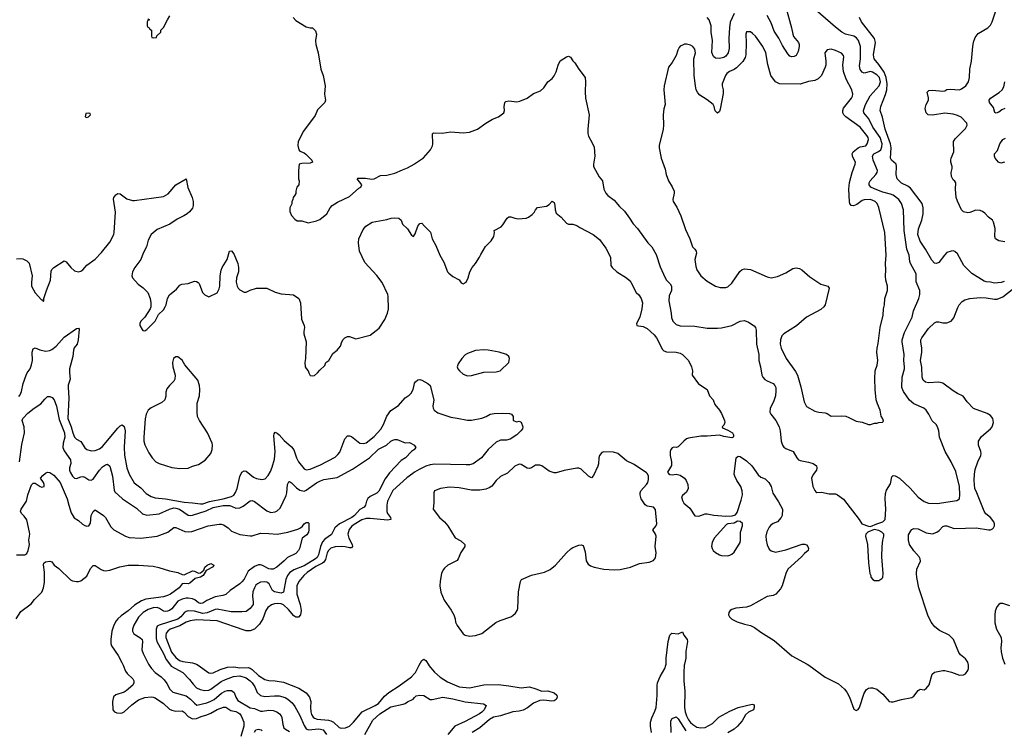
# Model space of a CAD drawing. Header units: inches. Extents: x 1678809 to 1859548, y 384609 to 522868.
# Tile 8 of 256: x 1736180 to 1745704, y 389370 to 396250. Entities that reach past the tile are written whole.
import ezdxf

# ---------------------------------------------------------------- set-up
doc = ezdxf.new("R2010")
doc.units = ezdxf.units.IN
doc.header["$MEASUREMENT"] = 0
for name, color, linetype in [('B7338', 7, 'Continuous'), ('B7339', 7, 'Continuous'), ('B7348', 7, 'Continuous'), ('B7349', 7, 'Continuous')]:
    doc.layers.add(name, color=color, linetype=linetype)

msp = doc.modelspace()

# ---------------------------------------------------------------- linework, layer by layer
at = {"layer": 'B7338', "color": 5}
for points, elevation in [([(1737179.3, 390000), (1737202.4, 389942.4), (1737220, 389920), (1737273.4, 389870), (1737283.7, 389850), (1737285.3, 389830), (1737273, 389807), (1737210, 389752.1), (1737190, 389740.3), (1737110, 389713.3), (1737086.7, 389693.3), (1737077.2, 389650), (1737082, 389570), (1737098, 389550), (1737120.2, 389540.2), (1737150, 389536.8), (1737170, 389540.5), (1737190, 389550.2), (1737263.7, 389616.3), (1737330, 389664.5), (1737390, 389689.5), (1737450, 389694.8), (1737470, 389692.4), (1737490, 389683.5), (1737570, 389628.7), (1737630, 389575.3), (1737650, 389565.7), (1737690, 389556.5), (1737750, 389557.8), (1737770, 389545.5), (1737810, 389503.2), (1737850, 389482.1), (1737890, 389485.3), (1737935.3, 389504.7), (1737990, 389519.4), (1738030, 389537.6), (1738090, 389573.5), (1738150, 389594.7), (1738173.1, 389593.1), (1738221.4, 389561.4), (1738270, 389552.6), (1738290, 389543.9), (1738310.1, 389530.1), (1738322.8, 389510), (1738347.2, 389450), (1738347.3, 389410), (1738317.4, 389310)], 220), ([(1737432.6, 390000), (1737453.4, 389970), (1737490, 389930.2), (1737547.7, 389887.7), (1737577.7, 389857.7), (1737604, 389824), (1737631.7, 389770), (1737660, 389740), (1737790, 389702.9), (1737832.7, 389672.7), (1737870, 389631.7), (1737894.3, 389614.3), (1737990, 389637.6), (1738030, 389652.6), (1738060.8, 389670), (1738133.3, 389730), (1738166.9, 389750), (1738190, 389755.7), (1738230, 389754.3), (1738255.6, 389735.6), (1738270.8, 389690), (1738290, 389660.1), (1738410, 389587.4), (1738450, 389582.2), (1738510, 389556), (1738530, 389554.2), (1738590, 389565), (1738630, 389562.5), (1738668.3, 389548.3), (1738692.7, 389530), (1738709.2, 389510), (1738714.8, 389494.8), (1738725.6, 389425.6), (1738735.9, 389395.9), (1738750, 389381.3), (1738790, 389358.7)], 240), ([(1737637.3, 390000), (1737644.8, 389990), (1737756.9, 389930), (1737823.6, 389863.6), (1737857.2, 389817.2), (1737890, 389782.3), (1737924.4, 389764.4), (1737970, 389755), (1738010, 389758.9), (1738030, 389768.7), (1738130, 389843.4), (1738170, 389863.1), (1738248.4, 389891.6), (1738310, 389897.1), (1738370, 389877.9), (1738410, 389850.8), (1738428.6, 389830), (1738454.4, 389790), (1738477.3, 389737.3), (1738510, 389706.5), (1738550, 389698.5), (1738645.1, 389705.1), (1738690, 389702.7), (1738747.6, 389687.6), (1738773.4, 389673.4), (1738815.4, 389635.4), (1738840.6, 389600.6), (1738890, 389514), (1738930, 389416.5), (1738950, 389385.3), (1738974, 389374), (1739070, 389383.8), (1739090, 389383.1), (1739114.2, 389374.2), (1739146.8, 389330)], 260), ([(1737907.3, 390000), (1738010, 389926.8), (1738030, 389923), (1738050, 389926.4), (1738120.4, 389959.6), (1738190, 389981.9), (1738250, 389984), (1738310, 389976.7), (1738390, 389977.8), (1738410, 389973), (1738430, 389960.1), (1738490, 389900.4), (1738550, 389862.1), (1738590, 389852.4), (1738651.3, 389848.7), (1738730, 389837), (1738878.3, 389778.3), (1738950, 389733.2), (1738983.2, 389690), (1738995.1, 389650), (1738992.1, 389590), (1738996.6, 389550), (1739003.8, 389523.8), (1739018.9, 389498.9), (1739030, 389488.8), (1739057.7, 389477.7), (1739167.2, 389467.2), (1739190, 389461.3), (1739214.3, 389450), (1739270, 389396.9), (1739290, 389390.2), (1739330, 389393), (1739370, 389411.1), (1739410, 389448.2), (1739491.7, 389550), (1739617.1, 389610), (1739649.9, 389630), (1739710, 389700.4), (1739750, 389737.4), (1739850, 389799.7), (1739970, 389887.2), (1740000, 389920.5)], 280), ([(1739518.5, 389330), (1739595.8, 389470), (1739664.1, 389530), (1739770, 389599), (1739890, 389623.2), (1739908.9, 389631.1), (1739930, 389646), (1739986.6, 389673.4), (1740000, 389687)], 260), ([(1738450, 389354), (1738464.5, 389375.5), (1738490, 389380.3), (1738514.6, 389374.6), (1738526.1, 389366.1)], 220)]:
    msp.add_lwpolyline(points, dxfattribs=dict(at, elevation=elevation))
at = {"layer": 'B7339', "color": 5}
for points, elevation in [([(1737418, 396258), (1737434, 396250), (1737418, 396242), (1737414, 396230), (1737414, 396190), (1737418, 396178), (1737432.7, 396172.7), (1737438, 396158), (1737454, 396150), (1737454, 396090), (1737458, 396078), (1737470, 396074), (1737502, 396078), (1737507.3, 396092.7), (1737546, 396130), (1737546, 396150), (1737570, 396174), (1737608, 396250), (1737632.9, 396287.1)], 340), ([(1738824, 396270), (1738850, 396242.8), (1738950, 396181), (1738988.9, 396171.1), (1739010.6, 396170.6), (1739041.4, 396141.4), (1739050.5, 396110), (1739042, 396050), (1739045.5, 396010), (1739065.5, 395930), (1739093, 395770), (1739116.4, 395710), (1739134.9, 395610), (1739128, 395530), (1739139.3, 395470), (1739130.6, 395450), (1739062, 395378), (1739038.6, 395321.4), (1738924.9, 395170), (1738874.8, 395070), (1738870.9, 395030.9), (1738878.8, 394990), (1738890, 394978.8), (1738930, 394961), (1738947.7, 394947.7), (1739004.7, 394890), (1739011.3, 394870), (1738990, 394862.7), (1738910, 394859.3), (1738882, 394850), (1738878, 394790), (1738878, 394710), (1738884.7, 394690), (1738881, 394650), (1738862, 394630), (1738851.3, 394590), (1738851.1, 394568.9), (1738842, 394550), (1738824.7, 394530), (1738822, 394510), (1738811.6, 394488.4), (1738811.1, 394468.9), (1738792.7, 394427.3), (1738792, 394410), (1738792.7, 394392.7), (1738810, 394354), (1738839.6, 394319.6), (1738863.6, 394303.6), (1738910, 394302), (1738970, 394284.7), (1739050, 394302), (1739083.1, 394316.9), (1739150, 394372), (1739184, 394430), (1739202, 394450), (1739255.1, 394484.9), (1739370, 394537.3), (1739461.2, 394618.8), (1739479, 394630), (1739489.2, 394650), (1739445.2, 394710), (1739450, 394716), (1739525.6, 394714.4), (1739585.8, 394705.8), (1739610, 394708.4), (1739670, 394742), (1739730, 394744), (1739810, 394762.8), (1739882, 394798), (1739930, 394814.8), (1739995.3, 394850), (1740000, 394853.3)], 340), ([(1736150, 393934.8), (1736190, 393937.3), (1736210, 393934), (1736250, 393916.3), (1736270, 393894), (1736301.3, 393770), (1736294, 393710), (1736295.3, 393670), (1736330, 393605.5), (1736390, 393538), (1736396.9, 393536.9), (1736410, 393522), (1736414, 393530), (1736413.2, 393550), (1736438.5, 393630), (1736478, 393730), (1736485.1, 393814.9), (1736489.8, 393830.2), (1736509.8, 393850.2), (1736610, 393914.8), (1736630, 393907.3), (1736674.4, 393850), (1736710, 393819.5), (1736750, 393810.3), (1736770, 393816.5), (1736791.6, 393830), (1736830, 393872.4), (1736910, 393932.7), (1736970, 393997.6), (1737050, 394097.1), (1737089.8, 394170), (1737094.2, 394190), (1737105.3, 394385.3), (1737086.6, 394513.4), (1737089.2, 394530), (1737110, 394556), (1737130, 394566), (1737150, 394562.8), (1737215.4, 394515.4), (1737270, 394499), (1737290, 394498.5), (1737570, 394538.9), (1737614.7, 394565.3), (1737690, 394650.6), (1737790, 394710.8), (1737805.5, 394625.5), (1737848.5, 394530), (1737858.9, 394490), (1737858.9, 394450), (1737850, 394426.6), (1737823.8, 394390), (1737799.1, 394370), (1737767.7, 394350), (1737701.5, 394318.5), (1737633.4, 394270), (1737510, 394218.4), (1737450.5, 394170), (1737423.5, 394116.5), (1737406.5, 394050), (1737372.9, 393990), (1737351.6, 393930), (1737292.2, 393850), (1737272, 393810), (1737264.4, 393770), (1737270.5, 393750), (1737325.5, 393690), (1737375.1, 393655.1), (1737418, 393610), (1737440.7, 393550), (1737447.3, 393510), (1737447.7, 393470), (1737442, 393450), (1737390.8, 393370), (1737350.8, 393330), (1737342.8, 393310), (1737342.8, 393290), (1737362.8, 393250), (1737370, 393242.8), (1737390, 393237.3), (1737410, 393250.6), (1737490, 393333), (1737522.5, 393397.5), (1737570, 393442.6), (1737588.4, 393470), (1737597.3, 393490), (1737610, 393551), (1737630, 393587.7), (1737697.7, 393642.3), (1737730, 393678.8), (1737748.7, 393690), (1737810, 393697.3), (1737870, 393717.3), (1737890, 393716), (1737907.1, 393707.1), (1737915.9, 393695.9), (1737948.1, 393608.1), (1737970, 393586), (1738010, 393566), (1738090, 393606.8), (1738110, 393646), (1738115.6, 393670), (1738119.7, 393770), (1738130, 393824.7), (1738139.5, 393850), (1738186, 393930), (1738208, 394010), (1738230, 394011.3), (1738250, 393982), (1738290.7, 393890), (1738297.3, 393850), (1738296.3, 393810), (1738276.4, 393750), (1738274, 393710), (1738282.4, 393670), (1738291.9, 393651.9), (1738310, 393633.4), (1738350, 393610.8), (1738369.1, 393610.9), (1738410, 393630.8), (1738470, 393651), (1738570, 393650.7), (1738650, 393611), (1738710, 393596), (1738827.1, 393587.1), (1738880.7, 393550), (1738894.9, 393510), (1738905.5, 393350), (1738933, 393290), (1738936.3, 393270), (1738926.8, 393230), (1738926.8, 393210), (1738950.7, 393130), (1738944.7, 392970), (1738938.8, 392930), (1738941, 392890), (1738950, 392872), (1738970.8, 392850.8), (1738976, 392830), (1738990, 392804.7), (1739010, 392801), (1739030, 392806), (1739062, 392830), (1739083.1, 392856.9), (1739130, 392902), (1739142, 392930), (1739170, 392951.3), (1739210, 393018), (1739250, 393051.3), (1739284, 393090), (1739296, 393130), (1739307.5, 393152.5), (1739324, 393170), (1739350, 393184), (1739370, 393184), (1739430, 393161), (1739570, 393197.3), (1739656.6, 393263.4), (1739712.1, 393347.9), (1739737.2, 393410), (1739746, 393450), (1739745.2, 393570), (1739741.2, 393590), (1739684.8, 393704.8), (1739634.9, 393774.9), (1739519.8, 393899.7), (1739468, 394010), (1739455.8, 394090), (1739460.5, 394130), (1739501.1, 394218.9), (1739528, 394252), (1739590, 394288.9), (1739730, 394315.5), (1739771.9, 394328.1), (1739810, 394332.7), (1739848, 394328), (1739868.4, 394308.4), (1739882.6, 394270), (1739930, 394223.9), (1739970, 394165.3), (1739990, 394150.4), (1740000, 394168.7)], 320), ([(1736170, 392602.9), (1736182.6, 392617.4), (1736198.4, 392650), (1736212.6, 392727.4), (1736242.6, 392810), (1736250.9, 392830), (1736279.3, 392870), (1736292.8, 392907.2), (1736302.7, 392950), (1736301.7, 393030), (1736310, 393064.9), (1736330, 393072.7), (1736373.7, 393053.7), (1736430, 393042), (1736470, 393048.1), (1736490, 393057.2), (1736530.9, 393090), (1736610, 393177), (1736730, 393261.3), (1736750, 393262.8), (1736753.8, 393253.8), (1736746.7, 393150), (1736734, 393110), (1736707.5, 393072.5), (1736698.8, 393050), (1736694.3, 392990), (1736661.9, 392870), (1736659.8, 392830), (1736667.8, 392770), (1736649.1, 392710.9), (1736647, 392690), (1736656.3, 392590), (1736646.1, 392390), (1736677.9, 392310), (1736692.1, 392250), (1736708.2, 392208.2), (1736730, 392190.1), (1736770, 392168.1), (1736810, 392106.7), (1736830, 392088.1), (1736870, 392075), (1736910, 392080.1), (1736950, 392094.8), (1736981.5, 392118.5), (1737130, 392296.2), (1737150, 392316.9), (1737170, 392326.7), (1737190, 392310.6), (1737199.4, 392270), (1737188.8, 392111.2), (1737194.8, 392034.8), (1737215.2, 391910), (1737237.9, 391850), (1737287.5, 391767.5), (1737350, 391717.7), (1737402.2, 391662.2), (1737450, 391633.2), (1737490, 391622), (1737589.2, 391610.8), (1737770, 391578.2), (1737850, 391574.3), (1737930, 391562), (1737950, 391563.7), (1738015.6, 391584.4), (1738147.1, 391610), (1738230, 391634.3), (1738251.7, 391648.3), (1738268.3, 391671.7), (1738282.5, 391710), (1738310, 391828.2), (1738330, 391870.4), (1738350, 391883.1), (1738370, 391877.8), (1738442.3, 391822.3), (1738470, 391808.5), (1738522.6, 391797.4), (1738553.9, 391806.1), (1738583.3, 391836.7), (1738604.8, 391875.2), (1738622.8, 391917.1), (1738644.1, 391995.9), (1738650.9, 392070), (1738637.5, 392222.5), (1738640.6, 392239.4), (1738650, 392255.5), (1738670, 392248.5), (1738690, 392231.4), (1738737.8, 392177.8), (1738810, 392115.3), (1738830, 392085.6), (1738855.8, 392010), (1738876.1, 391970), (1738930, 391902), (1738950, 391893.4), (1738990, 391899.4), (1739090, 391939.5), (1739230, 392013.8), (1739258.7, 392041.3), (1739275.3, 392064.7), (1739326.2, 392193.8), (1739350, 392220.3), (1739370, 392221.7), (1739390, 392213.8), (1739471.4, 392151.4), (1739505.9, 392145.9), (1739530, 392153.4), (1739610, 392216.2), (1739674.6, 392285.4), (1739699.9, 392330), (1739730, 392412.4), (1739770, 392465.7), (1739843.9, 392516.1), (1739909.7, 392590), (1739946.1, 392613.9), (1739966.1, 392633.9), (1739985.3, 392670), (1740000, 392728.4)], 280), ([(1736178.7, 391970), (1736201.7, 392138.3), (1736227, 392250), (1736223.5, 392310), (1736203.5, 392370), (1736209.6, 392390), (1736259.1, 392440.9), (1736318.4, 392490), (1736383.7, 392530), (1736422.2, 392577.8), (1736450, 392601.1), (1736470, 392602.8), (1736493.9, 392593.8), (1736511.5, 392570), (1736535, 392510), (1736560.7, 392380.7), (1736613.6, 392250), (1736614.8, 392210), (1736598.9, 392150), (1736596.6, 392110), (1736610, 392077.6), (1736671.6, 391990), (1736673.8, 391953.8), (1736660.6, 391910), (1736660.8, 391890), (1736666.4, 391870), (1736690, 391830.2), (1736710, 391812.4), (1736730, 391809.1), (1736770, 391824.2), (1736790, 391826.7), (1736810, 391820.4), (1736850, 391796.4), (1736870, 391792), (1736890, 391801.1), (1736898.3, 391810), (1736950, 391888.2), (1736979.8, 391920.2), (1737010, 391941.7), (1737030, 391948.2), (1737050, 391928), (1737077.8, 391830), (1737094.4, 391694.4), (1737100.7, 391680.7), (1737174.4, 391610), (1737310, 391519.6), (1737367.4, 391467.4), (1737410, 391453.6), (1737530, 391465.6), (1737627.8, 391512.2), (1737670, 391523.4), (1737690, 391522.5), (1737724.7, 391510), (1737810, 391454.8), (1737830, 391450.1), (1737850, 391452.1), (1737984.9, 391495.1), (1738052.4, 391527.6), (1738146.6, 391546.6), (1738210, 391545.7), (1738230, 391540.8), (1738270, 391521), (1738310, 391524), (1738340.7, 391539.3), (1738410, 391593.4), (1738430, 391596), (1738450, 391586.7), (1738570, 391494.4), (1738610, 391480.3), (1738650, 391484.2), (1738670, 391494), (1738698, 391522), (1738756.3, 391643.7), (1738763.5, 391670), (1738770, 391751.3), (1738784.7, 391775.3), (1738790, 391778), (1738810, 391766.4), (1738857.3, 391717.3), (1738890, 391696), (1738930, 391687.2), (1738950, 391694.6), (1739050, 391767.1), (1739090, 391787.3), (1739122.6, 391797.4), (1739250, 391819.6), (1739400.3, 391899.7), (1739562, 392010), (1739650, 392091.6), (1739728.2, 392131.8), (1739770, 392168.5), (1739790, 392179.5), (1739810, 392186), (1739830, 392185.5), (1739910, 392154.8), (1739950, 392158), (1739998.8, 392130), (1740000, 392128)], 260), ([(1740000, 392092), (1739998.8, 392090), (1739970, 392069.4), (1739910.5, 392010), (1739870, 391981.6), (1739756.3, 391863.7), (1739716.3, 391803.7), (1739655, 391685), (1739632.9, 391667.1), (1739570, 391634.6), (1739545.9, 391614.1), (1739532.9, 391590), (1739524.9, 391550), (1739512.2, 391530), (1739470, 391507.5), (1739418.4, 391450), (1739392.7, 391430), (1739272.1, 391367.9), (1739227.9, 391330), (1739194.9, 391265.1), (1739130, 391219.5), (1739110, 391194.2), (1739090.7, 391149.3), (1739071.7, 391068.3), (1739056.5, 391043.5), (1739041.3, 391030), (1738930, 390963), (1738830, 390925), (1738790, 390894.8), (1738771.3, 390868.7), (1738754.7, 390830), (1738730, 390707.6), (1738710, 390698), (1738644.5, 390710), (1738625.6, 390725.6), (1738591.6, 390790), (1738579.6, 390799.6), (1738570, 390805.8), (1738550, 390808.9), (1738510, 390803.1), (1738481.1, 390790), (1738465.3, 390774.7), (1738450.2, 390750), (1738434.7, 390710), (1738430.2, 390670), (1738439.2, 390610), (1738437.6, 390590), (1738410, 390549.8), (1738370, 390521.4), (1738330, 390516.1), (1738223.7, 390516.3), (1738090, 390542.8), (1738070, 390539), (1737993.6, 390506.4), (1737950, 390501.9), (1737870, 390524.1), (1737810, 390527.1), (1737790, 390521.5), (1737771.2, 390508.8), (1737738.4, 390470), (1737710, 390447.2), (1737530.1, 390389.9), (1737510, 390378.9), (1737501.1, 390350), (1737498.9, 390258.9), (1737505.3, 390230), (1737570, 390114), (1737595.6, 390055.6), (1737637.3, 390000)], 260), ([(1736149.5, 391070.5), (1736230, 391068.7), (1736250, 391082.4), (1736262, 391110), (1736271.8, 391151.8), (1736274, 391170), (1736268.2, 391210), (1736277.9, 391270), (1736276, 391290), (1736247.4, 391407.4), (1736224.2, 391444.2), (1736197.6, 391470), (1736188.2, 391491.8), (1736194, 391510), (1736244.7, 391590), (1736259.6, 391650), (1736294.2, 391745.8), (1736310, 391762.8), (1736330, 391762.8), (1736378, 391730), (1736394.8, 391725.2), (1736415.3, 391730), (1736417.2, 391750), (1736409.2, 391770), (1736382, 391810), (1736402, 391838), (1736430, 391860.7), (1736450, 391870.6), (1736470, 391866.7), (1736510, 391839.5), (1736570.2, 391770), (1736640.3, 391610), (1736653.4, 391550), (1736677.4, 391477.4), (1736707.1, 391427.1), (1736750, 391402), (1736787.1, 391367.1), (1736810, 391353), (1736830, 391348), (1736850, 391350.6), (1736864.7, 391375.3), (1736869.8, 391450), (1736890, 391490.4), (1736910, 391504.9), (1736990.3, 391450), (1737010, 391430.3), (1737061.2, 391341.2), (1737090, 391310.3), (1737202, 391250), (1737237.8, 391237.8), (1737350, 391231.1), (1737510, 391250.2), (1737611.8, 391288.2), (1737670, 391332.7), (1737690, 391332.7), (1737776, 391296), (1737810, 391291.1), (1737846.2, 391293.8), (1738004, 391350), (1738110, 391367.2), (1738130, 391367), (1738150, 391359.5), (1738196.3, 391330), (1738230, 391299.1), (1738310, 391265.3), (1738410, 391252.9), (1738430, 391254.5), (1738510, 391277.7), (1738590, 391277.2), (1738670, 391269.1), (1738772.1, 391287.9), (1738870, 391316.5), (1738895.1, 391330), (1738913.8, 391346.2), (1738930, 391368.8), (1738950, 391380.9), (1738970, 391381.6), (1738975.2, 391375.2), (1738978.2, 391310), (1738972.7, 391290), (1738956.4, 391263.6), (1738910.6, 391230), (1738884.9, 391130), (1738875.5, 391110), (1738850, 391080.9), (1738770, 391043.7), (1738738.9, 391010), (1738666.4, 390950), (1738630, 390931), (1738610, 390929), (1738590, 390932.9), (1738530, 390965.8), (1738510, 390971.3), (1738490, 390971.2), (1738450, 390955.4), (1738389.3, 390910), (1738350, 390832.6), (1738330, 390806.4), (1738310, 390787.9), (1738215.3, 390724.7), (1738173.5, 390686.5), (1738144.8, 390675.2), (1738070, 390663.4), (1737990, 390628), (1737950, 390601.1), (1737930, 390598.3), (1737910, 390605.7), (1737872.3, 390632.3), (1737850, 390642.1), (1737810, 390649.9), (1737790, 390648.7), (1737750, 390639.9), (1737710, 390619.2), (1737650, 390548), (1737630, 390531.5), (1737610, 390522.7), (1737590, 390519.9), (1737570, 390523.7), (1737530.8, 390550.8), (1737510, 390559), (1737470, 390554.6), (1737421.1, 390538.9), (1737375.5, 390510), (1737330, 390465.2), (1737283.5, 390390), (1737270.1, 390350), (1737271, 390330), (1737284.8, 390304.8), (1737343.1, 390270), (1737363.6, 390250), (1737368, 390230), (1737362.2, 390150), (1737374.7, 390114.7), (1737425.6, 390010), (1737432.6, 390000)], 240), ([(1740000, 391868.3), (1739982.2, 391857.8), (1739924.2, 391815.8), (1739790, 391690.8), (1739737.9, 391590), (1739730.6, 391550), (1739731.2, 391490), (1739738.9, 391470), (1739767, 391430), (1739768.5, 391410), (1739736.1, 391403.9), (1739570, 391421.6), (1739530, 391419.9), (1739490, 391406.7), (1739416.6, 391363.4), (1739393.7, 391346.3), (1739367, 391313), (1739354, 391270), (1739363.1, 391230), (1739395.9, 391170), (1739397.8, 391150), (1739390, 391137.4), (1739370, 391136.2), (1739327.5, 391147.5), (1739290, 391151.2), (1739230, 391145.9), (1739190, 391132.9), (1739168, 391112), (1739155.2, 391090), (1739136.5, 391023.5), (1739121.6, 390998.4), (1739110, 390988.1), (1739044.7, 390955.3), (1738960.9, 390899.1), (1738928.1, 390870), (1738878.4, 390810), (1738861.3, 390770), (1738860.3, 390690), (1738892.5, 390590), (1738901.4, 390530), (1738894.7, 390490), (1738875.3, 390464.7), (1738850, 390465), (1738830, 390478.4), (1738780, 390540), (1738730, 390584.9), (1738710, 390594.2), (1738670, 390598.6), (1738644.4, 390595.6), (1738614.6, 390585.4), (1738580.6, 390559.4), (1738559.6, 390530), (1738530.1, 390449.9), (1738500.8, 390399.2), (1738451.3, 390348.7), (1738410, 390332.2), (1738370, 390333.7), (1738350, 390339.5), (1738090, 390431.3), (1737890, 390438.7), (1737830, 390431.7), (1737790, 390416.3), (1737730, 390382.6), (1737636.3, 390350), (1737611.1, 390330), (1737597.4, 390310), (1737591.9, 390290), (1737593.3, 390270), (1737648.2, 390128.2), (1737690, 390075.1), (1737727, 390047), (1737756.7, 390036.7), (1737850, 390024.6), (1737890, 390012.3), (1737907.3, 390000)], 280), ([(1736145.1, 390450), (1736190, 390520.7), (1736290, 390595.5), (1736322.3, 390637.8), (1736392.5, 390707.5), (1736410, 390751), (1736418.4, 390801.6), (1736420.3, 390900.3), (1736410, 390974), (1736414, 390990), (1736430, 391000.7), (1736470, 391007.3), (1736490, 391002.8), (1736513.4, 390970), (1736558.2, 390938.2), (1736670, 390827.3), (1736690, 390818), (1736730, 390810.5), (1736750, 390810.6), (1736770, 390819.1), (1736830, 390862), (1736864.5, 390935.5), (1736890, 390964.9), (1736910, 390965.5), (1736966.5, 390926.5), (1736990, 390916.5), (1737010, 390914.9), (1737050, 390919.5), (1737147.5, 390952.5), (1737230, 390968.9), (1737328.8, 390968.8), (1737470, 390959.5), (1737526.4, 390946.4), (1737630, 390912.9), (1737710, 390899.1), (1737750, 390879.5), (1737770, 390875.3), (1737850, 390914.3), (1737870, 390911.8), (1737910, 390892.4), (1737930, 390896.5), (1737959.5, 390920.5), (1737970, 390950.4), (1737992.7, 390970), (1738030, 390984.9), (1738056.5, 390970), (1738050, 390953.2), (1737982.3, 390917.7), (1737954.3, 390870), (1737930, 390853), (1737878.6, 390841.4), (1737826, 390794), (1737809.7, 390789.7), (1737770, 390793.3), (1737752.7, 390787.3), (1737721.3, 390750), (1737638, 390690), (1737610, 390675), (1737570, 390663.4), (1737399.6, 390640.4), (1737356.3, 390623.7), (1737290, 390580.7), (1737230, 390527), (1737160, 390480), (1737128.9, 390451.1), (1737113.6, 390430), (1737091.7, 390388.3), (1737072.2, 390330), (1737060.2, 390250), (1737062.6, 390210), (1737069.2, 390189.2), (1737133.2, 390093.2), (1737168.1, 390028.1), (1737179.3, 390000)], 220)]:
    msp.add_lwpolyline(points, dxfattribs=dict(at, elevation=elevation))
for points, elevation in [([(1736850, 395346), (1736818, 395342), (1736814, 395310), (1736830, 395302), (1736846, 395310), (1736866, 395330), (1736862, 395342)], 340), ([(1737690, 392986), (1737668, 392970), (1737659.1, 392930), (1737660.7, 392890), (1737683, 392810), (1737680.5, 392770), (1737670.6, 392750), (1737627.3, 392710), (1737603.4, 392676.6), (1737594.6, 392645.4), (1737593.8, 392606.2), (1737583, 392570), (1737555.4, 392544.6), (1737450, 392493.6), (1737423.7, 392470), (1737402, 392430), (1737393.5, 392386.5), (1737379.7, 392210), (1737380.8, 392170), (1737390, 392134.8), (1737430, 392056), (1737461, 392010), (1737498, 391970), (1737530, 391954), (1737650, 391916.3), (1737730, 391905.5), (1737810, 391908), (1737850, 391927.7), (1737910, 391944), (1737974.9, 391985.1), (1738030, 392051), (1738041.6, 392090), (1738044.2, 392130), (1738041.3, 392150), (1737996.2, 392250), (1737918, 392370), (1737899.3, 392410), (1737895.1, 392450), (1737896.5, 392536.5), (1737917.6, 392610), (1737922, 392670), (1737919.3, 392710), (1737901.5, 392761.5), (1737777.2, 392910), (1737750, 392954), (1737710, 392985.2)], 320)]:
    msp.add_lwpolyline(points, close=True, dxfattribs=dict(at, elevation=elevation))
at = {"layer": 'B7348', "color": 5}
for points, elevation in [([(1740000, 389920.5), (1740008.6, 389930), (1740045.4, 390000)], 280), ([(1740137.3, 390000), (1740138.3, 389998.3), (1740193.2, 389933.2), (1740245.9, 389885.9), (1740318.6, 389838.6), (1740430, 389792), (1740530, 389780.1), (1740670.9, 389810.9), (1740806.9, 389813.1), (1740910, 389801.5), (1741030, 389780.6), (1741110.6, 389790.6), (1741173.6, 389773.6), (1741230, 389750.3), (1741290, 389752.2), (1741350, 389732.4), (1741376.3, 389710), (1741379.1, 389690), (1741370.6, 389670), (1741350, 389657), (1741326.7, 389653.3), (1741250, 389662.4), (1741210, 389658.8), (1741150, 389631.9), (1741093.2, 389586.8), (1741050, 389566.3), (1741010, 389557.1), (1740950, 389550.9), (1740830, 389512.1), (1740762.7, 389497.3), (1740724, 389476), (1740630, 389395.6), (1740556.9, 389350)], 280), ([(1742291.5, 389350), (1742281, 389410), (1742282.6, 389450), (1742293.1, 389490), (1742324.4, 389555.6), (1742335.5, 389590), (1742346.1, 389706.2), (1742345.8, 389805.8), (1742350.4, 389830), (1742374.1, 389890), (1742421.9, 389970), (1742430.9, 390000)], 280), ([(1742608.4, 390000), (1742604.1, 389930), (1742603.4, 389850), (1742613.7, 389750), (1742611.6, 389590), (1742617.2, 389550), (1742630, 389511.1), (1742650, 389470.9), (1742670, 389444.7), (1742690, 389426.2), (1742730, 389402), (1742770, 389393.2), (1742810, 389399), (1742882.5, 389437.5), (1742941.7, 389498.3), (1743050, 389555.3), (1743131, 389591), (1743264.5, 389624.5), (1743279.5, 389619.5), (1743285.5, 389610), (1743284.9, 389590), (1743277.6, 389570), (1743230, 389544.8), (1743200.7, 389519.3), (1743170, 389463.1), (1743124.6, 389410), (1743090, 389382.4), (1743030, 389345.2)], 280), ([(1743812.5, 390000), (1743970, 389884.9), (1744102, 389822), (1744158.8, 389770), (1744181.1, 389741.1), (1744207.3, 389690), (1744250, 389574), (1744270, 389562), (1744290, 389571.3), (1744304, 389590), (1744349.7, 389730.3), (1744370, 389764), (1744390, 389778.4), (1744410, 389783.1), (1744430, 389781.1), (1744470, 389767.2), (1744530, 389720.4), (1744590, 389650.6), (1744610, 389644.9), (1744630, 389645.5), (1744710, 389668.4), (1744810, 389688.2), (1744830, 389701.6), (1744870, 389757.1), (1744890, 389768.2), (1744930, 389762.4), (1744950, 389774.4), (1744976.9, 389810), (1745006.9, 389913.1), (1745030, 389933.1), (1745110, 389948.9), (1745130, 389948.9), (1745193.9, 389933.9), (1745270, 389905.3), (1745310, 389906), (1745330, 389918), (1745350, 389948), (1745357.2, 389970), (1745358.4, 389990), (1745356.7, 390000)], 320), ([(1740000, 389687), (1740016.3, 389703.7), (1740050, 389712.2), (1740090, 389708.5), (1740150, 389668.8), (1740170, 389667.4), (1740271.5, 389691.5), (1740370, 389676.3), (1740490, 389647.5), (1740667.8, 389627.8), (1740693.4, 389610), (1740671.4, 389570), (1740650, 389545.8), (1740628.7, 389530), (1740490, 389456.5), (1740387.4, 389410), (1740319.7, 389330)], 260), ([(1742480.4, 389350), (1742477, 389463), (1742490, 389486), (1742530, 389500.7), (1742550, 389483), (1742624.4, 389364.4)], 260)]:
    msp.add_lwpolyline(points, dxfattribs=dict(at, elevation=elevation))
at = {"layer": 'B7349', "color": 5}
for points, elevation in [([(1740000, 394853.3), (1740086.3, 394913.7), (1740154, 394990), (1740172.5, 395027.5), (1740177.2, 395050), (1740174, 395146), (1740183.7, 395156.3), (1740266.8, 395153.2), (1740350, 395165.5), (1740470, 395154), (1740530, 395162.8), (1740609.4, 395190.6), (1740688.7, 395250), (1740752.1, 395287.9), (1740810, 395311), (1740862, 395350), (1740868.7, 395370), (1740865.6, 395405.6), (1740872.3, 395447.7), (1740882, 395458), (1740910, 395465.5), (1740990, 395456.3), (1741017.5, 395462.5), (1741090, 395490.8), (1741150, 395534.8), (1741218.6, 395561.4), (1741249, 395590), (1741289.2, 395650), (1741330, 395682), (1741350, 395706.8), (1741370, 395746), (1741388.7, 395811.3), (1741408.5, 395851.5), (1741470, 395890.8), (1741490, 395896), (1741506.8, 395886.8), (1741530, 395851.3), (1741550, 395832), (1741587.3, 395770), (1741650.6, 395690), (1741654, 395650), (1741648.3, 395551.7), (1741654, 395490), (1741687.7, 395330), (1741675.3, 395190), (1741676.4, 395150), (1741682, 395122), (1741718.9, 395058.9), (1741736, 395016), (1741743.1, 394930), (1741728.8, 394850), (1741730.4, 394830), (1741784.2, 394730), (1741816.5, 394690), (1741828.8, 394610), (1741848.5, 394570), (1741868.4, 394548.4), (1741930, 394504.2), (1741982.4, 394442.4), (1742030, 394396.3), (1742079.5, 394330), (1742112.7, 394272.7), (1742154.9, 394230), (1742254.4, 394090), (1742293.4, 394050), (1742337.4, 393977.4), (1742376.7, 393856.7), (1742424.7, 393750), (1742436.5, 393730), (1742472.9, 393692.9), (1742484, 393670), (1742485.8, 393630), (1742462.3, 393577.7), (1742458.2, 393530), (1742482, 393410), (1742485.5, 393365.5), (1742497.4, 393330), (1742530, 393300.3), (1742570, 393285.3), (1742710, 393283.9), (1742830, 393264.7), (1742930, 393263.2), (1742970, 393267.8), (1743069, 393290), (1743150, 393330.3), (1743190, 393338.9), (1743230, 393322.4), (1743285.5, 393285.5), (1743297.1, 393270), (1743304.2, 393244.2), (1743308.4, 393110), (1743329.2, 393010), (1743329, 392950), (1743346.3, 392890), (1743358, 392810), (1743367.9, 392787.9), (1743387.9, 392767.9), (1743410, 392753.7), (1743470, 392728), (1743486, 392710), (1743493.4, 392690), (1743495.6, 392655.6), (1743490, 392609), (1743471.6, 392550), (1743439.5, 392490), (1743437.6, 392450), (1743446.4, 392430), (1743495.6, 392370), (1743524.9, 392310), (1743536.5, 392270), (1743544.6, 392170), (1743560.3, 392130), (1743572.6, 392112.6), (1743590, 392100.3), (1743660.5, 392070), (1743696.4, 392010), (1743714, 391990), (1743730, 391982), (1743810, 391967.6), (1743853.8, 391953.8), (1743887.7, 391930), (1743892.4, 391910), (1743886, 391890), (1743854.4, 391845.6), (1743838.4, 391810), (1743852.5, 391732.5), (1743870, 391691.3), (1743880.4, 391680.4), (1743890, 391674), (1743935.2, 391675.2), (1744010, 391660.5), (1744070, 391659.1), (1744091, 391650), (1744147.3, 391607.3), (1744300.5, 391410), (1744326, 391370), (1744390, 391345.7), (1744410, 391343.1), (1744470.7, 391369.3), (1744530, 391387.5), (1744552.4, 391410), (1744558.7, 391510), (1744551.1, 391610), (1744555.6, 391664.4), (1744566.2, 391693.8), (1744602.5, 391757.5), (1744616, 391824), (1744630, 391838.8), (1744650, 391833.4), (1744690, 391810.3), (1744793.9, 391713.9), (1744870, 391626.5), (1744930, 391586.7), (1744970, 391570.2), (1745053.7, 391566.3), (1745246, 391594), (1745269.6, 391610.4), (1745275.6, 391650), (1745270.7, 391730), (1745236.2, 391876.2), (1745189.7, 391970), (1745131.6, 392070), (1745077.6, 392210), (1745071.5, 392270), (1745059.6, 392310), (1745046.6, 392330), (1745007, 392367), (1744975.6, 392430), (1744949.6, 392470), (1744927, 392490), (1744830, 392530.7), (1744785.7, 392565.7), (1744728.9, 392650), (1744714.4, 392690), (1744717.2, 392790), (1744738.7, 392870), (1744739.3, 392890), (1744733.6, 392950), (1744736.5, 393010), (1744716.5, 393130), (1744717.3, 393150), (1744738.9, 393221.1), (1744814.5, 393370), (1744826.9, 393430), (1744876.9, 393550), (1744885.6, 393590), (1744887.3, 393630), (1744852.5, 393712.5), (1744851.8, 393790), (1744798.3, 393890), (1744791.1, 393910), (1744782.7, 393970), (1744762.9, 394030), (1744736.2, 394210), (1744729.7, 394410), (1744709.8, 394470), (1744683.1, 394510), (1744628.3, 394550), (1744602.6, 394562.6), (1744530, 394581), (1744454, 394610), (1744412.6, 394630), (1744396.4, 394650), (1744398, 394670), (1744406.6, 394690), (1744461.8, 394750), (1744473.6, 394770), (1744476.8, 394790), (1744435.7, 394890), (1744429.2, 394930), (1744442.9, 394950), (1744486.5, 394973.5), (1744508.5, 394991.5), (1744521.1, 395018.9), (1744523, 395050), (1744504.8, 395110), (1744432.2, 395210), (1744394.9, 395290), (1744345.8, 395350), (1744342.4, 395370), (1744361.6, 395430), (1744405.9, 395514.1), (1744494.8, 395610), (1744505.6, 395650), (1744495.6, 395690), (1744470, 395717.9), (1744430, 395741.2), (1744410, 395748.2), (1744350, 395733), (1744330, 395741.3), (1744310, 395767), (1744304.5, 395804.5), (1744311.7, 395870), (1744311.7, 395990), (1744293.3, 396050), (1744275.1, 396075.1), (1744250, 396090.6), (1744169.4, 396109.4), (1744131.1, 396131.1), (1744070, 396176.4), (1743781, 396430)], 340), ([(1743589.7, 396370), (1743644.7, 396170), (1743657.2, 396110), (1743666.7, 396086.7), (1743711.9, 396030), (1743720.7, 396010), (1743721.2, 395990), (1743710, 395941.2), (1743690, 395904.5), (1743670, 395893.6), (1743650, 395889.7), (1743630, 395896.9), (1743610, 395919.6), (1743558.9, 395998.9), (1743522.2, 396070), (1743479.2, 396139.2), (1743450, 396218.7), (1743410, 396289.7)], 340), ([(1745710, 394100.9), (1745650, 394109.4), (1745619.3, 394130), (1745612.3, 394150), (1745617.2, 394230), (1745600.3, 394290), (1745589.7, 394310), (1745550, 394339.2), (1745516.2, 394376.2), (1745493.6, 394393.6), (1745470, 394403.5), (1745430, 394407.2), (1745370, 394382.8), (1745350, 394379.3), (1745310, 394389.8), (1745290, 394408.3), (1745250, 394492.3), (1745237.4, 394530), (1745230.8, 394610), (1745236, 394670), (1745226.8, 394686.8), (1745210, 394699), (1745193.1, 394733.1), (1745191.3, 394770), (1745200.5, 394810), (1745199.6, 394830), (1745188.2, 394870), (1745188.2, 394890), (1745191.3, 394910), (1745215.1, 394970), (1745214, 395070), (1745230, 395098), (1745330, 395198), (1745343.5, 395230), (1745340.5, 395250), (1745287.1, 395307.1), (1745250, 395324), (1745210, 395335), (1745130, 395343.9), (1745010, 395325.3), (1744969.2, 395330), (1744949.4, 395350), (1744939.5, 395390), (1744949.6, 395430.4), (1744971.8, 395470), (1744972.3, 395492.3), (1744959, 395550), (1744974, 395566), (1745010, 395567.7), (1745110, 395559.5), (1745130, 395563), (1745150, 395573.7), (1745181.5, 395578.5), (1745270, 395572.8), (1745290, 395580.7), (1745332.6, 395610), (1745357.7, 395650), (1745367.3, 395690), (1745369.7, 395770), (1745388.4, 395850), (1745399.8, 395990), (1745406.8, 396033.2), (1745422.2, 396077.8), (1745450, 396116), (1745545.1, 396170), (1745570, 396197.1), (1745588.3, 396230), (1745630, 396354.4)], 280), ([(1743090, 396311.3), (1743053.6, 396226.4), (1743045.5, 396170), (1743040.9, 396070), (1743042.9, 395970), (1743032.4, 395930), (1743010, 395896.9), (1742990, 395882.7), (1742950, 395873.7), (1742910, 395877.6), (1742890, 395893.6), (1742874.1, 395934.1), (1742881.1, 396050), (1742867.5, 396130), (1742869.2, 396190), (1742850, 396249.7), (1742830, 396270.9)], 340), ([(1745704.5, 393715.5), (1745675.1, 393704.9), (1745610, 393701), (1745570, 393709.7), (1745530, 393712.2), (1745510, 393719.7), (1745390, 393792), (1745311.9, 393870), (1745250, 393984.2), (1745227, 394007), (1745210, 394011.9), (1745190, 394010.7), (1745150, 393994.8), (1745124.7, 393970), (1745070, 393900.9), (1745050, 393889.8), (1745030, 393892.2), (1745003, 393923), (1744941.7, 394030), (1744890, 394107.1), (1744868.6, 394170), (1744873.1, 394226.9), (1744906.6, 394310), (1744919.1, 394370), (1744920.5, 394430), (1744909.9, 394469.9), (1744798.2, 394618.2), (1744770, 394639.3), (1744710, 394667.9), (1744666.9, 394710), (1744656.9, 394750), (1744661, 394830), (1744658.3, 394850), (1744612.8, 394890), (1744602, 394910), (1744609.9, 395010), (1744604.6, 395050), (1744550.4, 395190), (1744525.2, 395305.2), (1744502.9, 395370), (1744508.9, 395410), (1744554.2, 395525.8), (1744567.3, 395572.7), (1744572.1, 395630), (1744561, 395690), (1744541.9, 395741.9), (1744490, 395818), (1744445.9, 395870), (1744440.5, 395910), (1744457.6, 396030), (1744447.9, 396067.9), (1744323.1, 396230), (1744302, 396270)], 320), ([(1745708.3, 395391.7), (1745681.5, 395378.5), (1745650, 395354), (1745625.1, 395345.1), (1745612.3, 395352.3), (1745601.3, 395401.3), (1745560.9, 395450), (1745558, 395470), (1745572.3, 395490), (1745656, 395544), (1745683, 395570), (1745699.3, 395600.7), (1745710.9, 395650)], 260), ([(1745704.7, 394870), (1745670, 394861.2), (1745649.6, 394869.6), (1745617.2, 394910), (1745609.3, 394930), (1745609.4, 394950), (1745637.4, 394982.6), (1745660.4, 395050), (1745690, 395090.4), (1745716, 395104)], 260), ([(1740000, 394168.7), (1740004, 394176), (1740030, 394250.3), (1740050, 394275.8), (1740070, 394280.7), (1740094, 394250), (1740153.7, 394193.7), (1740170.5, 394130), (1740204.9, 394064.9), (1740243, 393970), (1740281.4, 393901.4), (1740319.1, 393810), (1740330, 393794.8), (1740370, 393762.8), (1740430.9, 393730.9), (1740450, 393702), (1740470, 393692), (1740498, 393710), (1740518, 393750), (1740535.3, 393810), (1740555.3, 393850), (1740590, 393891.3), (1740629, 393950), (1740641.5, 393978.5), (1740687, 394053), (1740740.9, 394110), (1740766.6, 394150), (1740774, 394190), (1740769.3, 394210.7), (1740836.3, 394243.7), (1740854.9, 394265.1), (1740894, 394330), (1740910, 394342.8), (1740930, 394342.8), (1740970, 394327.3), (1741001.1, 394321.1), (1741078, 394330), (1741101.2, 394338.8), (1741136.5, 394363.5), (1741155.5, 394384.5), (1741169.4, 394410.6), (1741189.4, 394430.6), (1741276.5, 394443.5), (1741300.2, 394459.8), (1741330, 394494), (1741350, 394482), (1741357.3, 394450), (1741359.1, 394410), (1741370, 394378), (1741418, 394338), (1741470, 394281), (1741490, 394271), (1741530, 394271), (1741570, 394258.8), (1741597.5, 394237.5), (1741726.8, 394170), (1741790, 394120.7), (1741850, 394038), (1741894, 393950), (1741898.8, 393870), (1741910, 393851.3), (1741954.8, 393810), (1742050.8, 393750), (1742074.8, 393730), (1742090.8, 393710), (1742142.8, 393610), (1742170, 393586.8), (1742192.7, 393550), (1742204.9, 393510), (1742199.1, 393450), (1742179.1, 393370), (1742146, 393310), (1742151.1, 393291.1), (1742164.9, 393284.9), (1742210, 393280.7), (1742250, 393259.1), (1742318.2, 393198.2), (1742339.5, 393170), (1742397.7, 393057.7), (1742410, 393044.9), (1742435.6, 393035.6), (1742530, 393030.4), (1742570, 393022.8), (1742591, 393010), (1742650, 392951), (1742678.8, 392890), (1742686.8, 392850), (1742684.7, 392810), (1742746.2, 392726.2), (1742830, 392671.3), (1742851, 392610), (1742886.8, 392570), (1742905.2, 392525.2), (1742950.8, 392470), (1742970, 392438), (1742998.8, 392370), (1743002, 392350), (1742990, 392326), (1742974, 392310), (1742978, 392298), (1743030, 392276), (1743076, 392250), (1743084.7, 392230), (1743083.6, 392216.4), (1743082, 392210), (1743070, 392202), (1742990, 392215.3), (1742950, 392228.7), (1742830, 392217), (1742770, 392219.6), (1742650, 392199.5), (1742628.9, 392191.1), (1742602.8, 392170), (1742550, 392114), (1742530, 392109.3), (1742507.5, 392112.5), (1742490, 392104), (1742478.8, 392090), (1742471, 392070), (1742470.9, 392030.9), (1742486, 391970), (1742486, 391934), (1742446, 391870), (1742455.3, 391855.3), (1742470, 391847.3), (1742490, 391844.9), (1742530, 391850.8), (1742570, 391839.1), (1742610, 391810.6), (1742627.3, 391790), (1742643, 391750), (1742644.9, 391710), (1742630, 391677.2), (1742590, 391644), (1742580.7, 391630), (1742590, 391596), (1742605.3, 391570), (1742660.8, 391520.8), (1742710, 391445.5), (1742750, 391443.1), (1742810, 391464.9), (1742830, 391466.7), (1742893.5, 391453.5), (1743010, 391442.4), (1743072.5, 391447.5), (1743102.7, 391457.3), (1743119.5, 391480.5), (1743160.4, 391599.6), (1743171.2, 391650), (1743169.6, 391690), (1743156.2, 391730), (1743116, 391790), (1743096, 391830), (1743092.3, 391850), (1743109.3, 392010), (1743130, 392026), (1743150, 392022.8), (1743210, 391979.1), (1743263, 391930), (1743324.1, 391844.1), (1743350, 391822.8), (1743390, 391804), (1743424.9, 391770), (1743450.5, 391730), (1743465.8, 391665.8), (1743521.4, 391581.4), (1743558.8, 391510), (1743556.3, 391450), (1743547.3, 391430), (1743510, 391389.3), (1743468.2, 391371.8), (1743444.9, 391355.1), (1743430, 391337.2), (1743406.6, 391293.4), (1743397.7, 391250), (1743401.5, 391210), (1743410, 391166.8), (1743430, 391124.4), (1743450, 391107.4), (1743490, 391096.5), (1743590, 391118.3), (1743750, 391173.4), (1743773.7, 391173.7), (1743790, 391166), (1743802.8, 391150), (1743810.8, 391130), (1743806, 391110), (1743770, 391082.7), (1743742, 391050), (1743610.2, 390929.8), (1743590.3, 390890), (1743556.4, 390770), (1743539.4, 390740.6), (1743494.9, 390690), (1743470, 390677.2), (1743410, 390664.7), (1743250, 390574.5), (1743210, 390563.5), (1743108.6, 390551.4), (1743070, 390541.2), (1743051.3, 390530), (1743041, 390510), (1743036, 390490), (1743046, 390470), (1743070, 390446), (1743121.1, 390421.1), (1743190, 390397.3), (1743250, 390383.8), (1743286.9, 390366.9), (1743350, 390319.3), (1743479.3, 390239.3), (1743650, 390093), (1743798.8, 390010), (1743812.5, 390000)], 320), ([(1745356.7, 390000), (1745351.6, 390030), (1745330, 390062.6), (1745281.7, 390101.7), (1745263.6, 390123.6), (1745212.1, 390250), (1745170, 390290.9), (1745077.1, 390337.1), (1745032.3, 390372.3), (1744997.7, 390417.7), (1744964.6, 390484.6), (1744877.6, 390750), (1744858, 390850), (1744855.1, 390890), (1744859.3, 390930), (1744892.3, 391007.7), (1744892, 391030), (1744882, 391050), (1744827.6, 391107.6), (1744787.9, 391167.9), (1744776.8, 391210), (1744776.1, 391263.9), (1744798.6, 391301.4), (1744810, 391313.4), (1744830, 391323), (1744870, 391320.4), (1744950, 391281.8), (1745010, 391273.8), (1745052.4, 391290), (1745074.7, 391305.3), (1745110, 391342.2), (1745130, 391351), (1745150, 391350.2), (1745210, 391326.3), (1745224.7, 391324.7), (1745430.7, 391330.7), (1745550, 391310.2), (1745570, 391312), (1745590, 391320.2), (1745601, 391330), (1745610.8, 391350), (1745609.8, 391370), (1745602.3, 391390), (1745571.1, 391430), (1745526.3, 391466.3), (1745510.5, 391490.5), (1745439.8, 391670), (1745418, 391710), (1745411.9, 391790), (1745415.4, 391850), (1745423.5, 391896.5), (1745449.2, 391970.8), (1745476.8, 392030), (1745480.4, 392050), (1745477.7, 392070), (1745453.5, 392130), (1745455.1, 392170), (1745484.8, 392215.2), (1745570, 392288.8), (1745588, 392310), (1745598.3, 392350), (1745592.6, 392390), (1745570, 392418.4), (1745538, 392438), (1745404.8, 392484.7), (1745345.1, 392550), (1745306.3, 392606.3), (1745250, 392631.5), (1745210, 392655.8), (1745110, 392729.8), (1745070, 392740.3), (1744970, 392733.3), (1744942.2, 392742.2), (1744920.3, 392760.3), (1744908.8, 392788.8), (1744907.3, 392887.3), (1744893.2, 392950), (1744907.2, 393030), (1744906.3, 393070), (1744896.8, 393130), (1744898, 393150), (1744906, 393170), (1744970, 393261.3), (1745030, 393315.6), (1745050, 393324.4), (1745070, 393324.4), (1745110, 393314.9), (1745150, 393315.3), (1745190, 393330.3), (1745216.6, 393363.4), (1745255.2, 393464.8), (1745269.3, 393490.7), (1745297.6, 393522.4), (1745322.3, 393537.7), (1745370, 393551.1), (1745470, 393560.2), (1745530, 393559), (1745610, 393543.1), (1745634.6, 393545.4), (1745690, 393568.4), (1745781, 393639)], 320), ([(1740000, 392728.4), (1740000.4, 392730), (1740010, 392744.4), (1740030, 392762.4), (1740050, 392765.3), (1740070, 392760.3), (1740128.6, 392728.6), (1740150.3, 392710), (1740186.7, 392570), (1740176.2, 392510), (1740178, 392490), (1740188.7, 392468.7), (1740224.1, 392444.1), (1740350, 392401), (1740412.8, 392392.9), (1740510, 392371.7), (1740550, 392372.2), (1740650, 392392.1), (1740692.8, 392407.2), (1740730, 392430.2), (1740770, 392439.1), (1740850, 392442.3), (1740918.8, 392438.8), (1740938, 392430), (1740952, 392410), (1740952, 392370), (1740990, 392356), (1741010, 392362), (1741030, 392354), (1741046.8, 392310), (1741042, 392290), (1741028.2, 392270), (1740990, 392231.6), (1740924.9, 392190), (1740890, 392179.1), (1740830, 392178), (1740790, 392160.9), (1740711.8, 392088.2), (1740645.4, 392010), (1740566.7, 391950), (1740530, 391940.5), (1740499.2, 391939.2), (1740194.1, 391945.9), (1740150, 391940.5), (1740110, 391927.1), (1740045.1, 391894.9), (1740000, 391868.3)], 280), ([(1740000, 392128), (1740011, 392110), (1740000, 392092)], 260), ([(1745756.5, 390576.5), (1745690, 390599.4), (1745662.9, 390597.1), (1745650.2, 390589.8), (1745633.6, 390566.4), (1745617.3, 390522.7), (1745612.3, 390487.7), (1745613.5, 390410), (1745628.4, 390348.4), (1745672.6, 390270), (1745678, 390230), (1745670.2, 390170), (1745673.4, 390130), (1745687.1, 390070), (1745709.5, 390010)], 320), ([(1742430.9, 390000), (1742433.9, 390010), (1742433.2, 390070), (1742443, 390150), (1742453.7, 390230), (1742470, 390292), (1742489.4, 390310.6), (1742550, 390306), (1742590, 390324.7), (1742604.9, 390290), (1742635.5, 390250), (1742640.7, 390230), (1742625, 390135), (1742622.6, 390070), (1742609.1, 390010.9), (1742608.4, 390000)], 280), ([(1740045.4, 390000), (1740070, 390046.7), (1740090, 390060.4), (1740110, 390046), (1740137.3, 390000)], 280)]:
    msp.add_lwpolyline(points, dxfattribs=dict(at, elevation=elevation))
for points, elevation in [([(1743210, 396134), (1743202.8, 396110), (1743206.7, 396026.7), (1743203.2, 395910), (1743197.2, 395882.8), (1743175.3, 395844.7), (1743115, 395785), (1743090.7, 395769.3), (1743044.4, 395750), (1743020.9, 395730), (1743008.8, 395710), (1742973.7, 395630), (1742973.7, 395610), (1742985.2, 395570), (1742985.8, 395534.2), (1742956.3, 395383.7), (1742950, 395360.9), (1742930, 395346.9), (1742906.8, 395366.8), (1742898.9, 395410), (1742887.8, 395430), (1742830, 395474.4), (1742759.4, 395519.4), (1742740.8, 395540.8), (1742725.1, 395570), (1742715.8, 395610), (1742705.4, 395710), (1742701.6, 395870), (1742715.6, 395930), (1742710, 395964), (1742691.5, 395991.5), (1742670, 396002.7), (1742630, 396013.2), (1742610, 396013.2), (1742590, 396004), (1742570, 395993.2), (1742559.9, 395980.1), (1742546.2, 395953.8), (1742530, 395902), (1742490, 395835.3), (1742456, 395790), (1742414.8, 395610), (1742410.8, 395570), (1742422.8, 395430), (1742410, 395386), (1742404, 395330), (1742406.8, 395230), (1742402.8, 395190), (1742367.1, 395032.9), (1742366.8, 395010), (1742384, 394910), (1742423.5, 394803.5), (1742434.8, 394750), (1742457.3, 394690), (1742492.3, 394632.3), (1742510.7, 394590), (1742510.8, 394570), (1742498, 394510), (1742501, 394490), (1742535.9, 394435.9), (1742574.8, 394350), (1742619.1, 394219.1), (1742662.8, 394130), (1742686.8, 394050), (1742711.3, 394030), (1742724.7, 394010), (1742726, 393990), (1742710.8, 393930), (1742720.7, 393860.7), (1742731.3, 393830), (1742770, 393771.3), (1742830, 393718), (1742910, 393671.3), (1742956.9, 393656.9), (1743010, 393656), (1743030, 393662.8), (1743070, 393700.7), (1743146.5, 393813.5), (1743169.8, 393830.2), (1743190, 393837.6), (1743250, 393832), (1743410, 393759.5), (1743450, 393750.4), (1743510, 393765.3), (1743590, 393798.7), (1743659.5, 393840.5), (1743690, 393848.7), (1743722.9, 393842.9), (1743747.3, 393830), (1743822, 393762), (1743930, 393690.6), (1743996, 393670), (1744010.5, 393650), (1743970.3, 393490), (1743958.4, 393470), (1743930, 393445.6), (1743790.7, 393370), (1743694.4, 393285.6), (1743570, 393209.2), (1743550.8, 393190), (1743539.1, 393150), (1743536.3, 393110), (1743546, 393070), (1743594, 392970), (1743684.2, 392844.2), (1743702.3, 392810), (1743734.7, 392694.7), (1743766.8, 392550), (1743790, 392506), (1743870, 392461), (1743910, 392451), (1743970, 392444.7), (1743990, 392438), (1744030, 392411.3), (1744130, 392414), (1744170, 392410.6), (1744199.9, 392399.9), (1744270, 392362.8), (1744330, 392354.8), (1744390, 392331.3), (1744408.4, 392331.6), (1744450, 392344.7), (1744470, 392344.7), (1744491.6, 392351.6), (1744527.3, 392352.7), (1744535.3, 392364.7), (1744530, 392386), (1744512.9, 392412.9), (1744504, 392470), (1744477.2, 392530), (1744465.2, 392570), (1744453.6, 392670), (1744452, 392772), (1744455.1, 392850), (1744473.8, 392906.2), (1744481.7, 392950), (1744469.7, 393030), (1744473.3, 393070), (1744485.1, 393114.9), (1744502.4, 393270), (1744531.5, 393390), (1744535.1, 393450), (1744544.7, 393490), (1744549.7, 393550.3), (1744573.5, 393630), (1744573.3, 393670), (1744557.3, 393730), (1744553.9, 393766.1), (1744559.3, 393830), (1744554.8, 393890), (1744563.1, 393970), (1744549.8, 394189.8), (1744490.7, 394430.7), (1744473.7, 394470), (1744456.3, 394490), (1744410, 394510.7), (1744350, 394507.1), (1744330, 394500.3), (1744278.9, 394461.1), (1744246.9, 394446.9), (1744224.2, 394450), (1744210.6, 394470.6), (1744206.4, 394486.4), (1744199.4, 394610), (1744206.4, 394673.6), (1744231.5, 394770), (1744262.7, 394850), (1744266, 394870), (1744238.2, 394918.2), (1744232.6, 394950), (1744242, 394970), (1744291.1, 395008.9), (1744310, 395018.4), (1744365.1, 395030), (1744378, 395050), (1744391.1, 395090), (1744388, 395110), (1744375.3, 395130), (1744310, 395209.8), (1744171, 395310), (1744152.9, 395330), (1744143.7, 395350), (1744141.5, 395370), (1744147.4, 395392.6), (1744227.3, 395490), (1744237.3, 395510), (1744240.4, 395530), (1744231, 395570), (1744175.3, 395675.3), (1744149.7, 395750), (1744141.3, 395810), (1744153.6, 395890), (1744150, 395902), (1744130, 395925.2), (1744070, 395951.8), (1744030, 395965.2), (1743990, 395959), (1743966.8, 395930), (1743976.3, 395850), (1743977.1, 395810), (1743972.7, 395790), (1743936.4, 395710), (1743903.4, 395676.6), (1743870, 395661.1), (1743810, 395652.6), (1743730, 395627.4), (1743530, 395629.6), (1743490, 395649.6), (1743447.1, 395710), (1743416.3, 395816.3), (1743396.4, 395930), (1743369.6, 395990), (1743297, 396090), (1743270, 396118), (1743250, 396132.3)], 360), ([(1740670, 393055.6), (1740590, 393047), (1740510, 393017.2), (1740490, 393004), (1740456, 392970), (1740422.5, 392917.5), (1740410.8, 392890), (1740418.8, 392870), (1740434.8, 392850), (1740470, 392817.3), (1740510, 392803.8), (1740550, 392806.4), (1740670, 392838.7), (1740790, 392840.4), (1740828.7, 392850), (1740912.7, 392930), (1740917.2, 392970), (1740912.7, 392990), (1740889.1, 393009.1), (1740818, 393030), (1740711.5, 393051.5)], 320), ([(1741830, 392067.6), (1741810, 392061.6), (1741790, 392031.8), (1741782.8, 392010), (1741779.6, 391950), (1741773.7, 391926.3), (1741730, 391836), (1741710, 391816), (1741681.2, 391830), (1741610, 391899), (1741590, 391909.2), (1741570, 391909.3), (1741445.4, 391885.4), (1741370, 391862), (1741350, 391862.6), (1741300.9, 391880.9), (1741230, 391929.6), (1741210, 391938.7), (1741170, 391936.9), (1741130, 391912.6), (1741110, 391905.7), (1741088.8, 391908.8), (1741030, 391943.5), (1741010, 391946.6), (1740970, 391927.8), (1740899.6, 391860.4), (1740830, 391828.2), (1740790.3, 391790), (1740745.3, 391734.7), (1740721.6, 391718.4), (1740690, 391705.1), (1740630, 391694), (1740550, 391695.6), (1740430, 391719.5), (1740335.9, 391724.1), (1740250, 391712.7), (1740190.9, 391689.1), (1740184.9, 391670), (1740186.7, 391573.3), (1740180.7, 391510), (1740242, 391430), (1740289.1, 391389.1), (1740321.6, 391350), (1740393.7, 391233.7), (1740445.8, 391205.8), (1740486, 391170), (1740486, 391150), (1740447.1, 391092.9), (1740420.5, 391030), (1740410, 391016), (1740322.8, 390970), (1740290, 390941.2), (1740276.7, 390923.3), (1740260.5, 390890), (1740246.2, 390813.8), (1740243.8, 390770), (1740253.7, 390706.3), (1740284.4, 390630), (1740353.6, 390533.6), (1740379.5, 390490), (1740392.7, 390450), (1740396.7, 390416.7), (1740410, 390384.7), (1740470, 390306), (1740490.5, 390290.5), (1740530, 390280.7), (1740590, 390288), (1740650, 390308.4), (1740785.6, 390414.4), (1740826.6, 390433.4), (1740930, 390468.2), (1740950, 390480.5), (1740975.2, 390504.8), (1740991.2, 390528.8), (1740998.4, 390550), (1741004.7, 390710), (1741023.6, 390810), (1741032.7, 390830), (1741130, 390873.7), (1741257.5, 390902.5), (1741310, 390928.4), (1741363.7, 390970), (1741469.4, 391090), (1741510, 391127.3), (1741530, 391139.1), (1741590, 391162.8), (1741610, 391166.8), (1741630, 391161), (1741650, 391098), (1741660.9, 391010), (1741678, 390978), (1741702, 390962), (1741738, 390950), (1741829.6, 390930.4), (1741930, 390924.6), (1741988.9, 390928.9), (1742089.2, 390950), (1742176.1, 390983.9), (1742270, 390998.9), (1742310, 391013), (1742330, 391041), (1742338, 391090), (1742327.9, 391150), (1742335.5, 391250), (1742329.8, 391270), (1742304.2, 391310), (1742332.4, 391347.6), (1742342, 391370), (1742330, 391508), (1742309.5, 391529.5), (1742250, 391542), (1742230, 391554.5), (1742191.6, 391610), (1742180.5, 391650), (1742182, 391670), (1742189.8, 391690.2), (1742243.6, 391750), (1742256.3, 391770), (1742262.8, 391797.2), (1742262, 391830), (1742253.9, 391853.9), (1742244.4, 391864.4), (1742124.9, 391944.9), (1742050, 391979.5), (1741965.2, 392050), (1741923.3, 392063.3)], 320), ([(1743124.5, 391395.5), (1743090, 391376), (1743030.5, 391369.5), (1743017.1, 391362.9), (1742897.4, 391230), (1742879, 391190), (1742873.4, 391153.4), (1742878, 391130), (1742888.7, 391110), (1742910, 391090.4), (1742949.3, 391069.3), (1742970, 391063.6), (1743030, 391061.1), (1743050, 391065.7), (1743070, 391076.4), (1743090, 391094.9), (1743147.8, 391190), (1743152.8, 391210), (1743151.6, 391290), (1743173.3, 391350), (1743171.3, 391371.3), (1743150, 391392.7)], 320), ([(1744446.9, 391313.1), (1744384.9, 391290), (1744363.8, 391270), (1744361.6, 391250), (1744381.6, 391170), (1744390.9, 390990.9), (1744402, 390890), (1744412, 390870), (1744412.7, 390852.7), (1744434, 390830), (1744450, 390822), (1744490, 390822), (1744520.4, 390839.6), (1744528, 390850), (1744532.5, 390887.5), (1744520.9, 391050), (1744522.9, 391150), (1744529.6, 391210), (1744540.5, 391250), (1744538.9, 391270), (1744520.5, 391290), (1744490, 391304.8)], 340)]:
    msp.add_lwpolyline(points, close=True, dxfattribs=dict(at, elevation=elevation))

doc.saveas('drawing.dxf')
